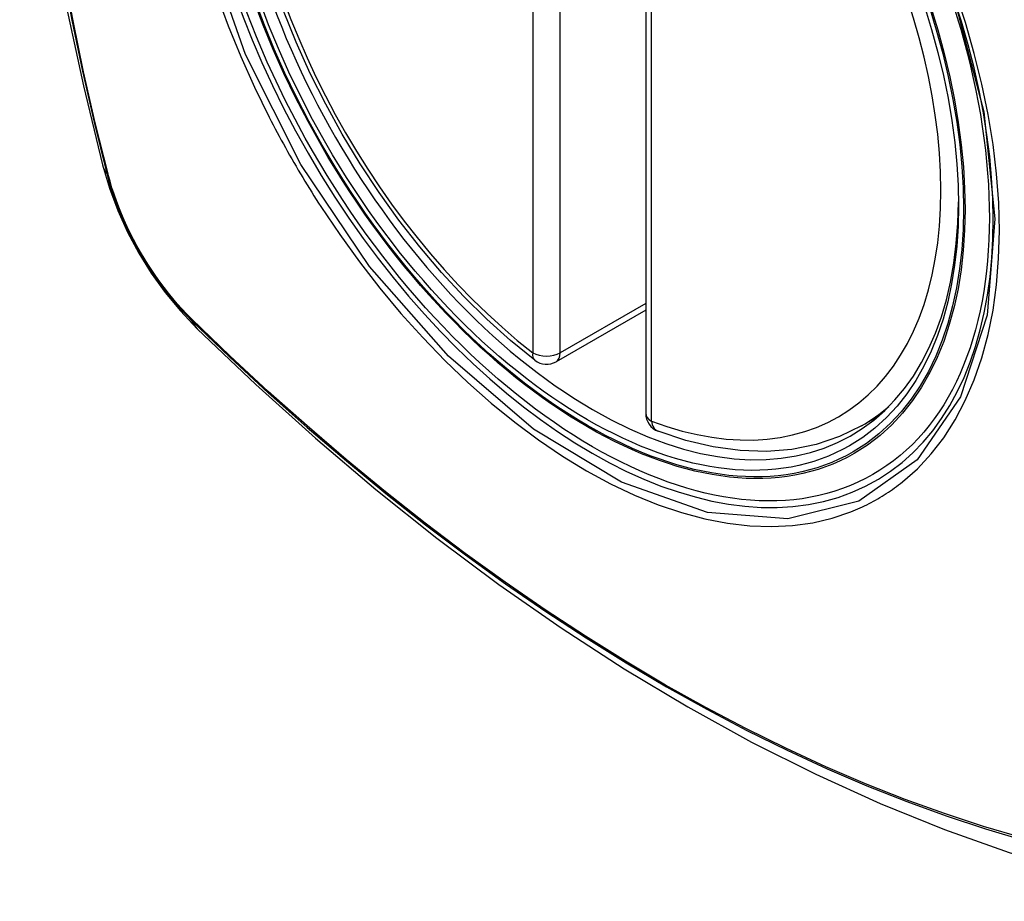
# Model space of a CAD drawing. Header units: inches. Extents: x 338.7 to 398.8, y 125.2 to 189.8.
# Tile 88 of 95: x 382.693 to 383.294, y 162.016 to 162.555. Entities that reach past the tile are written whole.
import ezdxf

# ---------------------------------------------------------------- set-up
doc = ezdxf.new("R2010")
doc.units = ezdxf.units.IN
doc.header["$MEASUREMENT"] = 0
doc.layers.add('Visible Edges(ANSI)', color=7, linetype='Continuous', lineweight=25)
doc.layers.add('Visible Tangent Edges(ANSI)', color=7, linetype='Continuous', lineweight=25)

msp = doc.modelspace()

# ---------------------------------------------------------------- linework, layer by layer
at = {"layer": 'Visible Edges(ANSI)'}
for p, q in [((383.07535, 162.79989), (383.07535, 162.31459)), ((383.07535, 162.37752), (383.02067, 162.34604)), ((383.20716, 162.30685), (383.21747, 162.31278))]:
    msp.add_line(p, q, dxfattribs=at)
at = {"layer": 'Visible Edges(ANSI)', "flags": 128}
for points in [[(382.74706, 163.17424), (382.73422, 163.13613), (382.72317, 163.0969), (382.71388, 163.05661), (382.70632, 163.01534), (382.70048, 162.97315), (382.69634, 162.9301), (382.69386, 162.88626), (382.69304, 162.84169), (382.69386, 162.79644), (382.69628, 162.75059), (382.70031, 162.70419), (382.7059, 162.65732), (382.71305, 162.61003), (382.72173, 162.56239), (382.73192, 162.51448), (382.74359, 162.46636)], [(383.00754, 162.34694), (382.99284, 162.35894), (382.97841, 162.37193), (382.96432, 162.38584), (382.95062, 162.4006), (382.93738, 162.41617), (382.92465, 162.43246), (382.91248, 162.4494), (382.90094, 162.46692), (382.89006, 162.48493), (382.87991, 162.50336), (382.87052, 162.52213), (382.86194, 162.54115), (382.85421, 162.56033)], [(382.74359, 162.46636), (382.74783, 162.45206), (382.75297, 162.43833), (382.75896, 162.42512), (382.76577, 162.41239), (382.77339, 162.40013), (382.78184, 162.38834), (382.79116, 162.37701), (382.80144, 162.36619)], [(382.80144, 162.36619), (382.83725, 162.33206), (382.87363, 162.29933), (382.91052, 162.26805), (382.94787, 162.23827), (382.98564, 162.21005), (383.02378, 162.18343), (383.06225, 162.15847), (383.101, 162.13522), (383.13998, 162.11372), (383.17916, 162.09402), (383.21848, 162.07617), (383.25791, 162.06022), (383.2974, 162.04622), (383.33691, 162.03423), (383.37639, 162.02428), (383.41579, 162.01645)], [(383.20716, 162.30685), (383.19378, 162.30028), (383.17954, 162.29547), (383.16458, 162.29245), (383.14902, 162.29122), (383.13299, 162.29175), (383.11658, 162.29401), (383.09988, 162.29796), (383.083, 162.30354)]]:
    msp.add_lwpolyline(points, dxfattribs=at)
at = {"layer": 'Visible Edges(ANSI)'}
for centre, start, end in [((383.01478, 162.35627), 232.21581, 299.93599), ((383.08716, 162.31459), 180, 249.36936)]:
    msp.add_arc(centre, 0.01181, start, end, dxfattribs=at)
msp.add_ellipse((383.04018, 162.57187), major_axis=(-0.15963, 0.2772), ratio=0.578093, dxfattribs=at)
msp.add_ellipse((383.04366, 162.57387), major_axis=(0.15718, -0.27294), ratio=0.578093, start_param=2.362013, end_param=7.062765, dxfattribs=at)
at = {"layer": 'Visible Tangent Edges(ANSI)'}
for p, q in [((383.00642, 162.83676), (383.00642, 162.35146)), ((383.02313, 162.35146), (383.02313, 162.83676)), ((383.07881, 162.30978), (383.07881, 162.79508)), ((382.74712, 162.46025), (382.747, 162.4607)), ((383.07535, 162.38153), (383.02313, 162.35146)), ((382.79819, 162.37204), (382.79785, 162.37237))]:
    msp.add_line(p, q, dxfattribs=at)
at = {"layer": 'Visible Tangent Edges(ANSI)', "flags": 128}
for points in [[(383.26392, 162.56732), (383.28184, 162.4987), (383.28856, 162.43336), (383.2838, 162.37446), (383.26768, 162.32455), (383.24117, 162.2861), (383.20545, 162.26091), (383.16216, 162.25007), (383.11303, 162.254), (383.06047, 162.27251), (383.00688, 162.30483), (382.95484, 162.34936), (382.90663, 162.40421), (382.86469, 162.46656), (382.83098, 162.53368), (382.80677, 162.60283)], [(382.71913, 162.58545), (382.72491, 162.55457), (382.73136, 162.52351), (382.73846, 162.49229), (382.74622, 162.46094)], [(382.747, 162.4607), (382.73923, 162.49198), (382.73211, 162.52314), (382.72565, 162.55413), (382.71985, 162.58495)], [(382.81352, 162.57013), (382.82046, 162.5512), (382.82811, 162.53239), (382.83646, 162.51376), (382.84547, 162.49533)], [(383.2322, 162.27263), (383.24127, 162.28066), (383.24967, 162.28966), (383.25735, 162.29961), (383.26432, 162.31052), (383.27054, 162.32234), (383.276, 162.33502), (383.28066, 162.34848), (383.2845, 162.36266), (383.28749, 162.3775), (383.28962, 162.39299), (383.2909, 162.40914), (383.29134, 162.42588), (383.29091, 162.44312), (383.28963, 162.46078), (383.28749, 162.47878), (383.2845, 162.49707), (383.28068, 162.51561), (383.27604, 162.53433), (383.2706, 162.55319), (383.26437, 162.57211)], [(382.84547, 162.49533), (382.84667, 162.493), (382.84788, 162.49067), (382.8491, 162.48834), (382.85032, 162.48602), (382.85156, 162.48371), (382.85281, 162.4814), (382.85407, 162.47909), (382.85534, 162.47679), (382.85662, 162.47449), (382.85791, 162.4722), (382.85921, 162.46991), (382.86052, 162.46763), (382.86184, 162.46536), (382.86317, 162.46309), (382.86451, 162.46082), (382.86586, 162.45857), (382.86722, 162.45631), (382.86859, 162.45407), (382.86997, 162.45183), (382.87136, 162.44959), (382.87275, 162.44737), (382.87416, 162.44515), (382.87558, 162.44293), (382.877, 162.44073)], [(382.74622, 162.46094), (382.74731, 162.45689), (382.74852, 162.45282), (382.74983, 162.44875), (382.75125, 162.44467), (382.75277, 162.4406), (382.7544, 162.43653), (382.75613, 162.43248), (382.75796, 162.42845), (382.75988, 162.42445), (382.76189, 162.42048), (382.764, 162.41654), (382.76619, 162.41265), (382.76846, 162.40881), (382.77082, 162.40502), (382.77325, 162.40129), (382.77576, 162.39763), (382.77833, 162.39403), (382.78098, 162.39051), (382.78368, 162.38707), (382.78645, 162.38372), (382.78926, 162.38045), (382.79213, 162.37728), (382.79505, 162.37421), (382.798, 162.37124)], [(382.79785, 162.37237), (382.79496, 162.3753), (382.79211, 162.37833), (382.7893, 162.38145), (382.78655, 162.38466), (382.78385, 162.38795), (382.78121, 162.39132), (382.77863, 162.39477), (382.77611, 162.39829), (382.77366, 162.40188), (382.77129, 162.40552), (382.76898, 162.40923), (382.76676, 162.41299), (382.76462, 162.41679), (382.76256, 162.42064), (382.76059, 162.42452), (382.7587, 162.42844), (382.75691, 162.43238), (382.75521, 162.43634), (382.75361, 162.44032), (382.75211, 162.4443), (382.75071, 162.44829), (382.74941, 162.45229), (382.74821, 162.45627), (382.74712, 162.46025)], [(382.877, 162.44073), (382.88848, 162.42367), (382.90049, 162.40709), (382.91298, 162.39103), (382.9259, 162.37557), (382.93921, 162.36075), (382.95286, 162.34664), (382.9668, 162.33329), (382.98097, 162.32077), (382.99533, 162.30909), (383.00984, 162.2983), (383.02445, 162.28841), (383.03912, 162.27947), (383.05381, 162.27152), (383.06843, 162.26459), (383.08293, 162.25871), (383.09727, 162.25388), (383.11141, 162.25012), (383.12529, 162.24744), (383.13888, 162.24585), (383.15212, 162.24536), (383.16497, 162.24598), (383.17737, 162.24769), (383.18928, 162.25048), (383.20068, 162.25433)], [(382.798, 162.37124), (382.82128, 162.34886), (382.84482, 162.32708), (382.86857, 162.30591), (382.89253, 162.2854), (382.91667, 162.26557), (382.94095, 162.24643), (382.96534, 162.22802), (382.98982, 162.21036), (383.01436, 162.19346), (383.03892, 162.17735), (383.06348, 162.16203), (383.08803, 162.14751), (383.11258, 162.13379), (383.13713, 162.12087), (383.16164, 162.10875), (383.1861, 162.09745), (383.21048, 162.08699), (383.23474, 162.07737), (383.25888, 162.06861), (383.2829, 162.06069), (383.30676, 162.05364)], [(383.3055, 162.05522), (383.28174, 162.0622), (383.25781, 162.07004), (383.23376, 162.07873), (383.20958, 162.08828), (383.18529, 162.09868), (383.16091, 162.10992), (383.13646, 162.12199), (383.11199, 162.13487), (383.0875, 162.14855), (383.06301, 162.16304), (383.03851, 162.17832), (383.014, 162.19441), (382.98952, 162.2113), (382.96509, 162.22894), (382.94075, 162.24734), (382.91653, 162.26646), (382.89246, 162.28628), (382.86856, 162.30678), (382.84486, 162.32792), (382.8214, 162.34968), (382.79819, 162.37204)], [(383.20068, 162.25433), (383.20209, 162.2549), (383.2035, 162.25549), (383.2049, 162.25609), (383.20629, 162.25671), (383.20767, 162.25735), (383.20905, 162.258), (383.21041, 162.25867), (383.21177, 162.25936), (383.21312, 162.26006), (383.21445, 162.26078), (383.21578, 162.26152), (383.2171, 162.26227), (383.21841, 162.26305), (383.21971, 162.26383), (383.22101, 162.26464), (383.22229, 162.26546), (383.22356, 162.2663), (383.22482, 162.26715), (383.22608, 162.26802), (383.22732, 162.26891), (383.22856, 162.26982), (383.22978, 162.27074), (383.231, 162.27168), (383.2322, 162.27263)]]:
    msp.add_lwpolyline(points, dxfattribs=at)
at = {"layer": 'Visible Tangent Edges(ANSI)'}
for centre, major_axis, ratio, start_param, end_param in [((383.04267, 162.5733), (-0.17285, 0.30015), 0.578093, 5.049711, 10.658253), ((383.04262, 162.57327), (-0.1503, 0.261), 0.578093, 5.670484, 8.47055), ((383.04262, 162.57327), (0.1503, -0.261), 0.578093, 5.670484, 8.47055), ((382.85797, 162.49581), (-0.11438, -0.02945), 0.352863, 0, 0.142152), ((382.75553, 162.46384), (-0.00953, -0.00245), 0.357658, 0.142431, 0.406138), ((382.80518, 162.37785), (-0.00688, -0.00704), 0.360494, 5.876137, 6.139844), ((382.88411, 162.45055), (-0.08267, -0.08436), 0.355706, 6.140128, 6.283185), ((383.01478, 162.35627), (-0.00724, -0.00933), 0.471826, 5.568124, 6.283185), ((383.01478, 162.35627), (0.01181, 0), 0.575862, 3.926991, 5.497787), ((383.01478, 162.35627), (0.00589, -0.01024), 0.578093, 0, 0.787332), ((383.05097, 162.57808), (0.15619, -0.27123), 0.578093, 0, 0.112305), ((383.08716, 162.31459), (-0.01181, 0), 0.575862, 0, 0.785398), ((383.08716, 162.31459), (-0.00416, -0.01105), 0.667544, 5.394234, 6.283185)]:
    msp.add_ellipse(centre, major_axis=major_axis, ratio=ratio, start_param=start_param, end_param=end_param, dxfattribs=at)
for centre, major_axis in [((383.04326, 162.57364), (0.17078, -0.29656)), ((383.04028, 162.57193), (-0.16238, 0.28198)), ((383.04018, 162.57187), (0.16178, -0.28094))]:
    msp.add_ellipse(centre, major_axis=major_axis, ratio=0.578093, dxfattribs=at)

doc.saveas('drawing.dxf')
